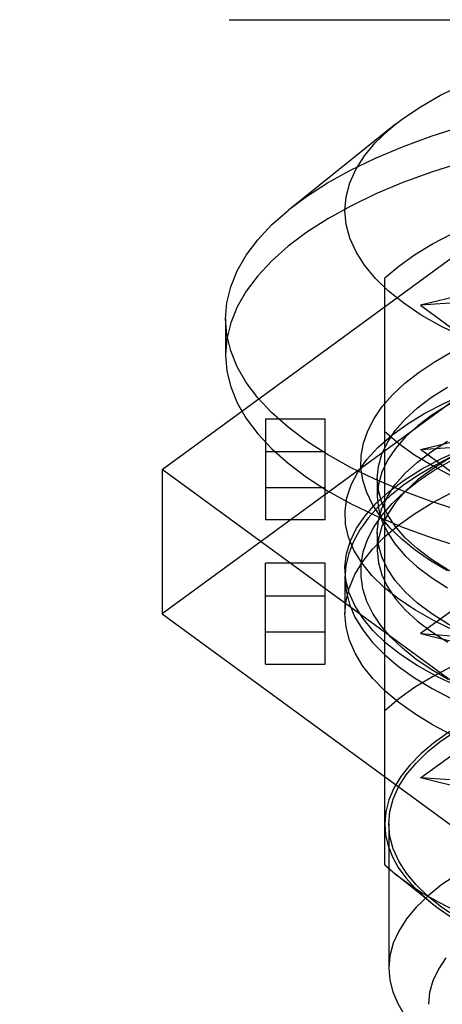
# Model space of a CAD drawing. Header units: inches. Extents: x 0 to 136, y 0 to 88.
# Tile 55 of 74: x 52.685 to 53.103, y 66.098 to 67.072. Entities that reach past the tile are written whole.
import ezdxf

# ---------------------------------------------------------------- set-up
doc = ezdxf.new("R2010")
doc.units = ezdxf.units.IN
doc.header["$LTSCALE"] = 7.48
doc.header["$MEASUREMENT"] = 0
doc.linetypes.add('HIDDEN', pattern=[0.2, 0.1, -0.1])
doc.linetypes.add('PHANTOM', pattern=[0.8, 0.45, -0.05, 0.1, -0.05, 0.1, -0.05])
doc.layers.get('0').update_dxf_attribs({"linetype": 'CONTINUOUS'})
doc.layers.add('AVAILABLE_DOOR_SPACE', color=7, linetype='CONTINUOUS')
doc.layers.add('DEFAULT_2', color=8, linetype='HIDDEN')

msp = doc.modelspace()

# ---------------------------------------------------------------- linework, layer by layer
at = {"color": 7, "linetype": 'Continuous'}
for p, q in [((53.05648, 66.96852), (52.9502, 66.8833)), ((52.8884, 66.77613), (52.8884, 66.74045))]:
    msp.add_line(p, q, dxfattribs=at)
for points in [[(53.05647, 66.96852), (53.06456, 66.97471), (53.08175, 66.98627), (53.10099, 66.99729), (53.12214, 67.00767)], [(53.00651, 66.88318), (53.00774, 66.89691), (53.01136, 66.91048), (53.0174, 66.92395), (53.02579, 66.93718), (53.03651, 66.9501), (53.04946, 66.96264), (53.05647, 66.96852)], [(52.8884, 66.77613), (52.88969, 66.79203), (52.89353, 66.80785), (52.89993, 66.82353), (52.90884, 66.83898), (52.92023, 66.85414), (52.93403, 66.86894), (52.9502, 66.8833)], [(53.04967, 66.80353), (53.03666, 66.81609), (53.02589, 66.82905), (53.01745, 66.84231), (53.01138, 66.85582), (53.00774, 66.86942), (53.00651, 66.88318)], [(53.12248, 66.75853), (53.10133, 66.76889), (53.08206, 66.77989), (53.06483, 66.79145), (53.04967, 66.80353)], [(53.06337, 66.60589), (53.03676, 66.61714), (53.01202, 66.62913), (52.98928, 66.6418), (52.96864, 66.6551), (52.9502, 66.66897), (52.93403, 66.68333), (52.92023, 66.69813), (52.90884, 66.71329), (52.89993, 66.72874), (52.89353, 66.74442), (52.88969, 66.76024), (52.8884, 66.77613)], [(52.8884, 66.74045), (52.8897, 66.72452), (52.89354, 66.70872), (52.89994, 66.69304), (52.90886, 66.67757), (52.92027, 66.6624), (52.93408, 66.6476), (52.95021, 66.63328), (52.96861, 66.61945), (52.98925, 66.60615), (53.012, 66.59346), (53.03676, 66.58146)], [(53.8424, 66.61714), (53.81579, 66.60589), (53.78743, 66.59544), (53.75744, 66.58583), (53.72597, 66.57711), (53.69316, 66.56931), (53.65917, 66.56248), (53.62416, 66.55664), (53.58829, 66.55183), (53.55172, 66.54807), (53.51463, 66.54536), (53.4772, 66.54374), (53.43958, 66.54319), (53.40197, 66.54374), (53.36453, 66.54536), (53.32744, 66.54807), (53.29087, 66.55183), (53.255, 66.55664), (53.21999, 66.56248), (53.186, 66.56931), (53.1532, 66.57711), (53.12173, 66.58583), (53.09174, 66.59544), (53.06337, 66.60589)], [(53.03676, 66.58146), (53.06339, 66.5702), (53.09177, 66.55975), (53.12175, 66.55014), (53.15319, 66.54143), (53.18595, 66.53364), (53.21991, 66.52681), (53.2549, 66.52098), (53.29079, 66.51616), (53.32739, 66.51239), (53.36451, 66.50969), (53.40197, 66.50806), (53.43959, 66.50752), (53.4772, 66.50806), (53.51463, 66.50968), (53.5517, 66.51238), (53.58825, 66.51615), (53.6241, 66.52095), (53.65905, 66.52678), (53.69298, 66.53359), (53.72573, 66.54136), (53.75715, 66.55006), (53.78711, 66.55965), (53.81546, 66.57008)]]:
    msp.add_lwpolyline(points, dxfattribs=at)
at = {"layer": 'AVAILABLE_DOOR_SPACE', "color": 4, "linetype": 'PHANTOM'}
msp.add_line((34.9401, 67.07196), (56.1944, 67.07196), dxfattribs=at)
at = {"layer": 'DEFAULT_2', "color": 8, "linetype": 'HIDDEN'}
for p, q in [((52.82586, 66.62716), (53.13272, 66.85178)), ((53.28596, 66.83944), (53.08139, 66.78953)), ((53.04588, 66.23603), (53.04588, 66.8167)), ((53.18368, 66.79665), (53.08139, 66.78953)), ((53.08139, 66.78953), (53.11092, 66.76791)), ((53.13272, 66.70906), (52.82586, 66.48444)), ((53.08139, 66.6468), (53.28596, 66.69672)), ((52.92777, 66.67708), (52.92777, 66.57725)), ((52.92777, 66.67708), (52.98683, 66.67708)), ((52.98683, 66.57725), (52.98683, 66.67708)), ((53.08139, 66.6468), (53.18368, 66.65392)), ((53.11092, 66.62519), (53.08139, 66.6468)), ((52.92777, 66.645), (52.98683, 66.645)), ((52.82586, 66.62716), (52.82586, 66.48444)), ((53.13272, 66.40254), (52.82586, 66.62716)), ((53.03848, 66.61824), (53.03848, 66.6004)), ((52.92777, 66.60932), (52.98683, 66.60932)), ((52.98683, 66.57725), (52.92777, 66.57725)), ((53.03848, 66.56472), (53.03848, 66.54688)), ((52.92777, 66.43452), (52.92777, 66.53435)), ((52.98683, 66.53435), (52.92777, 66.53435)), ((52.98683, 66.43452), (52.98683, 66.53435)), ((53.00651, 66.52012), (53.00651, 66.48444)), ((52.92777, 66.50228), (52.98683, 66.50228)), ((52.82586, 66.48444), (53.13272, 66.25982)), ((53.11092, 66.48641), (53.08139, 66.4648)), ((52.92777, 66.4666), (52.98683, 66.4666)), ((53.08139, 66.4648), (53.18368, 66.45768)), ((53.08139, 66.4648), (53.28596, 66.41488)), ((52.92777, 66.43452), (52.98683, 66.43452)), ((53.08139, 66.32207), (53.11092, 66.34369)), ((53.18368, 66.31496), (53.08139, 66.32207)), ((53.28596, 66.27216), (53.08139, 66.32207)), ((53.04982, 66.27659), (53.04982, 66.13387)), ((53.04588, 66.23603), (53.05648, 66.22693)), ((53.0913, 66.19901), (53.05648, 66.22693))]:
    msp.add_line(p, q, dxfattribs=at)
for points in [[(52.95199, 66.88476), (52.96864, 66.89717), (52.98928, 66.91047), (53.01202, 66.92314), (53.03676, 66.93513), (53.06337, 66.94637), (53.09174, 66.95683), (53.12173, 66.96644)], [(53.12201, 66.93084), (53.09206, 66.92125), (53.0637, 66.91082), (53.03709, 66.89959), (53.01234, 66.88762), (52.98958, 66.87496), (52.96891, 66.86167), (52.95046, 66.84784), (52.93428, 66.83349), (52.92041, 66.81867), (52.90896, 66.80347), (52.9, 66.78797), (52.89356, 66.77225), (52.8897, 66.75642), (52.8884, 66.74045)], [(53.04588, 66.8167), (53.05974, 66.82836), (53.07544, 66.83952), (53.09303, 66.85021), (53.11236, 66.86034), (53.13336, 66.86987), (53.1559, 66.87874), (53.17988, 66.88691), (53.20517, 66.89435), (53.23158, 66.90098), (53.25917, 66.90684)], [(53.1081, 66.52693), (53.09121, 66.53687), (53.07601, 66.54729), (53.06266, 66.55809), (53.05115, 66.56923), (53.04153, 66.58068), (53.03382, 66.59239), (53.02804, 66.60433), (53.02421, 66.61644), (53.02239, 66.62869), (53.02258, 66.64098), (53.0248, 66.65321), (53.02903, 66.66537), (53.03525, 66.67739), (53.04346, 66.68926), (53.05371, 66.70096), (53.06588, 66.71238), (53.07988, 66.72338), (53.09566, 66.73394), (53.11315, 66.74402)], [(53.16576, 66.71729), (53.14561, 66.70935), (53.12607, 66.7004), (53.10832, 66.69088), (53.09247, 66.68087), (53.07851, 66.67038), (53.06645, 66.6594), (53.05645, 66.64802), (53.04861, 66.63634), (53.04298, 66.62445), (53.0396, 66.61245), (53.03848, 66.6004)], [(53.14541, 66.45528), (53.13715, 66.45838), (53.11509, 66.46755), (53.09479, 66.47738), (53.07629, 66.48785), (53.05976, 66.4989), (53.04534, 66.51044), (53.03312, 66.52243), (53.02315, 66.53476), (53.01546, 66.54736), (53.01011, 66.56016), (53.00714, 66.57309), (53.00658, 66.58607), (53.00844, 66.59902), (53.01268, 66.61186), (53.01925, 66.62451), (53.02808, 66.63688), (53.03914, 66.64894), (53.05245, 66.66068), (53.06795, 66.67196), (53.08548, 66.6827), (53.10494, 66.69287), (53.12623, 66.7024), (53.14488, 66.70967)], [(53.03848, 66.61824), (53.03959, 66.63019), (53.04291, 66.64212), (53.04847, 66.65394), (53.05624, 66.66558), (53.06615, 66.67693), (53.07815, 66.68793), (53.09215, 66.69849), (53.10805, 66.70856)], [(53.22305, 66.67862), (53.19893, 66.67228), (53.17595, 66.66532), (53.15404, 66.65772), (53.13336, 66.64954), (53.11398, 66.6408), (53.096, 66.63154), (53.0795, 66.6218), (53.06453, 66.61163), (53.05117, 66.60107), (53.03948, 66.59016), (53.0295, 66.57895), (53.02127, 66.56749), (53.01483, 66.55582), (53.01022, 66.54401), (53.00744, 66.53212), (53.00651, 66.52012)], [(53.14519, 66.40186), (53.13993, 66.40381), (53.11748, 66.41297), (53.0968, 66.4228), (53.07803, 66.43325), (53.0613, 66.44427), (53.04669, 66.45578), (53.03427, 66.46769), (53.02408, 66.47993), (53.01617, 66.49244), (53.01058, 66.50513), (53.00737, 66.51795), (53.00654, 66.53081), (53.00806, 66.54366), (53.01191, 66.55641), (53.01805, 66.56902), (53.02648, 66.5814), (53.03718, 66.59351), (53.05011, 66.60524), (53.06514, 66.61651), (53.08221, 66.62729), (53.10131, 66.63757), (53.12232, 66.64725), (53.14512, 66.65625)], [(53.166, 66.66385), (53.14559, 66.65582), (53.12601, 66.64685), (53.10823, 66.6373), (53.09234, 66.62726), (53.07838, 66.61675), (53.06635, 66.60577), (53.05639, 66.59442), (53.04857, 66.58276), (53.04296, 66.57088), (53.0396, 66.5589), (53.03848, 66.54688)], [(53.03848, 66.56472), (53.0396, 66.57673), (53.04295, 66.58868), (53.04852, 66.6005), (53.05628, 66.61211), (53.06618, 66.62344), (53.07816, 66.63441), (53.09213, 66.64496), (53.10803, 66.65503)], [(53.25917, 66.57407), (53.23157, 66.57992), (53.20516, 66.58656), (53.17988, 66.59399), (53.1559, 66.60216), (53.13336, 66.61104), (53.11236, 66.62056), (53.09303, 66.6307), (53.07544, 66.64138), (53.05974, 66.65254), (53.04588, 66.66421)], [(53.10873, 66.41953), (53.09192, 66.42937), (53.07676, 66.43969), (53.06341, 66.45037), (53.05185, 66.46144), (53.04209, 66.4729), (53.0342, 66.48467), (53.02826, 66.49672), (53.02431, 66.50894), (53.02241, 66.52116), (53.02253, 66.5334), (53.02465, 66.54563), (53.0288, 66.55781), (53.035, 66.56994), (53.04319, 66.58189), (53.05332, 66.59354), (53.06533, 66.60487), (53.07916, 66.61582), (53.09479, 66.62636), (53.11226, 66.6365)], [(53.16622, 66.50119), (53.14546, 66.50936), (53.12593, 66.51832), (53.10816, 66.52786), (53.09221, 66.53795), (53.07818, 66.54853), (53.06613, 66.55958), (53.05619, 66.57097), (53.04845, 66.58258), (53.04292, 66.59436), (53.03959, 66.60628), (53.03848, 66.61824)], [(53.00651, 66.48444), (53.00762, 66.49753), (53.01092, 66.51049), (53.01642, 66.52336), (53.02407, 66.53603), (53.03386, 66.54844), (53.04569, 66.56051), (53.0595, 66.57216), (53.07523, 66.58337), (53.09286, 66.5941), (53.11226, 66.60428)], [(53.03848, 66.6004), (53.03959, 66.58843), (53.04292, 66.57651), (53.04847, 66.56471), (53.05621, 66.5531), (53.06611, 66.54176), (53.0781, 66.53076), (53.09207, 66.52021), (53.10795, 66.51014)], [(53.16625, 66.44765), (53.14577, 66.4557), (53.12628, 66.46462), (53.10852, 66.47413), (53.09251, 66.48422), (53.0784, 66.49483), (53.0663, 66.50589), (53.0563, 66.5173), (53.0485, 66.52897), (53.04293, 66.54082), (53.03959, 66.55276), (53.03848, 66.56472)], [(53.03848, 66.54688), (53.0396, 66.53486), (53.04296, 66.52289), (53.04857, 66.51101), (53.05639, 66.49935), (53.06631, 66.48803), (53.0783, 66.47707), (53.09231, 66.46652), (53.10825, 66.45644)], [(53.00651, 66.52012), (53.00762, 66.50703), (53.01092, 66.49407), (53.01642, 66.4812), (53.02407, 66.46853), (53.03386, 66.45612), (53.04569, 66.44405), (53.0595, 66.43239), (53.07523, 66.42119), (53.09286, 66.41046), (53.11226, 66.40028)], [(53.11257, 66.36445), (53.09316, 66.37461), (53.07551, 66.38532), (53.05973, 66.39653), (53.04588, 66.4082), (53.03399, 66.42029), (53.02416, 66.43272), (53.01647, 66.44543), (53.01094, 66.45833), (53.00763, 66.47132), (53.00651, 66.48444)], [(53.25917, 66.47866), (53.23164, 66.47282), (53.20516, 66.46617), (53.17987, 66.45874), (53.1559, 66.45056), (53.13335, 66.44169), (53.11236, 66.43217), (53.09303, 66.42203), (53.07544, 66.41135), (53.0597, 66.40016), (53.04588, 66.38852)], [(53.43958, 66.44298), (53.41139, 66.44255), (53.38349, 66.44128), (53.35581, 66.43917), (53.32857, 66.43623), (53.30191, 66.43247), (53.27595, 66.42793), (53.25083, 66.42261), (53.22668, 66.41655), (53.20361, 66.40978), (53.18174, 66.40233), (53.16119, 66.39424), (53.14206, 66.38556), (53.12444, 66.37632), (53.10841, 66.36657), (53.09408, 66.35636), (53.0815, 66.34575), (53.07074, 66.33478), (53.06185, 66.32351), (53.0549, 66.312), (53.0499, 66.3003), (53.0469, 66.28851), (53.04588, 66.27659)], [(53.04982, 66.27659), (53.05092, 66.28894), (53.05418, 66.30116), (53.05961, 66.31327), (53.06716, 66.32518), (53.07681, 66.33682), (53.08847, 66.34811), (53.10206, 66.35897), (53.11752, 66.36937)], [(53.04588, 66.27659), (53.04673, 66.26569), (53.04925, 66.25488), (53.05345, 66.24413), (53.0593, 66.23353), (53.06678, 66.22311), (53.07585, 66.21292), (53.08648, 66.203), (53.09131, 66.199)], [(53.11784, 66.18362), (53.10232, 66.19403), (53.08867, 66.2049), (53.07695, 66.21621), (53.06725, 66.22788), (53.05966, 66.23983), (53.05419, 66.25198), (53.05092, 66.26422), (53.04982, 66.27659)], [(53.11812, 66.22702), (53.10248, 66.21656), (53.08875, 66.20563), (53.07699, 66.1943), (53.06728, 66.18263), (53.05968, 66.17068), (53.05421, 66.15853), (53.05092, 66.14623), (53.04982, 66.13387)], [(53.05648, 66.22693), (53.06999, 66.21688), (53.08401, 66.2078), (53.09928, 66.19908), (53.11575, 66.19075), (53.13335, 66.18286)], [(53.09131, 66.199), (53.09863, 66.1934), (53.11223, 66.18416), (53.12724, 66.1753), (53.14355, 66.16691), (53.16119, 66.15894)], [(53.1064, 66.14403), (53.09891, 66.13282), (53.09352, 66.1214), (53.09028, 66.10986), (53.08919, 66.09819)], [(53.04982, 66.13387), (53.05081, 66.12213), (53.05378, 66.11045), (53.05871, 66.09889), (53.06558, 66.0875), (53.07435, 66.07635), (53.08498, 66.0655), (53.09479, 66.05706)]]:
    msp.add_lwpolyline(points, dxfattribs=at)

doc.saveas('drawing.dxf')
